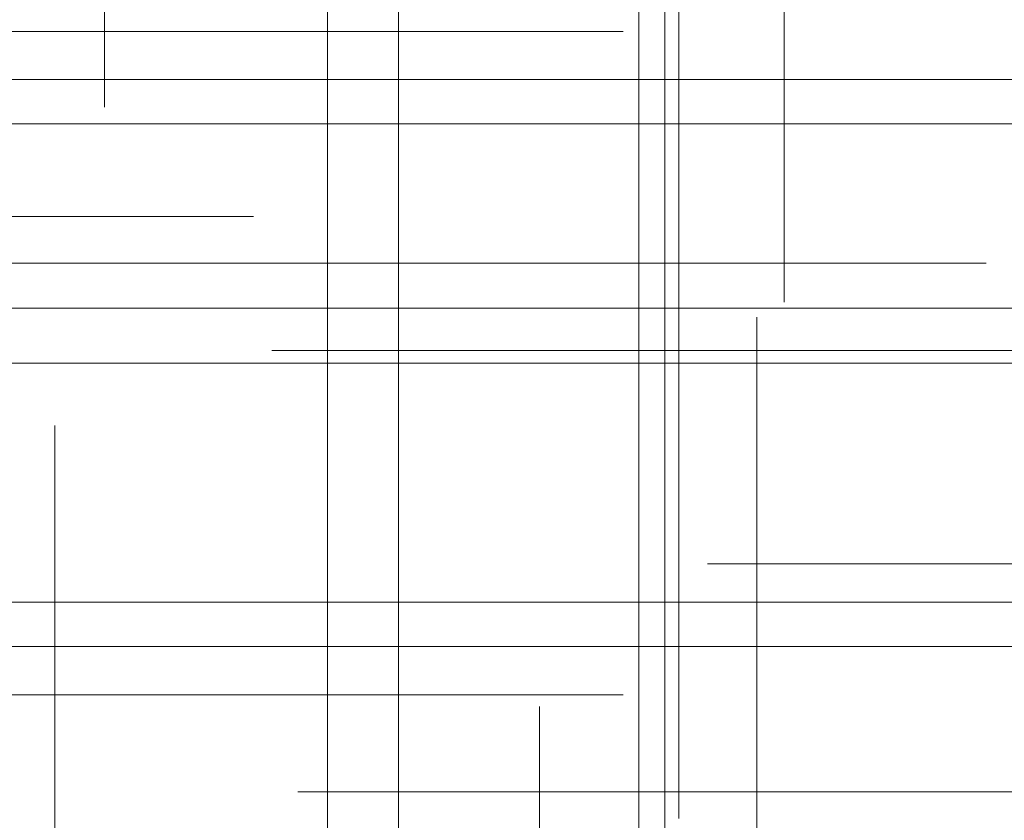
# Model space of a CAD drawing. Header units: millimetres. Extents: x -50 to 901, y -50 to 714.
# Tile 37 of 186: x -25.66 to -20.41, y -2.44 to 1.83. Entities that reach past the tile are written whole.
import ezdxf

# ---------------------------------------------------------------- set-up
doc = ezdxf.new("R2010")
doc.units = ezdxf.units.MM

# ---------------------------------------------------------------- blocks, each defined once
blk = doc.blocks.new('SW_CENTERMARKSYMBOL_0')
at = {"color": 0, "linetype": 'Continuous', "lineweight": 18}
blk.add_line((-10, 0), (-48.6219, 0), dxfattribs=at)
blk = doc.blocks.new('SW_CENTERMARKSYMBOL_88')
at = {"color": 0, "linetype": 'Continuous', "lineweight": 18}
for p, q in [((-5, 0), (-5.9011, 0)), ((0, 0), (-5, 0))]:
    blk.add_line(p, q, dxfattribs=at)
blk = doc.blocks.new('SW_CENTERMARKSYMBOL_115')
at = {"color": 0, "linetype": 'Continuous', "lineweight": 18}
for p, q in [((0, 0), (0, -5)), ((0, -5), (0, -5.5209))]:
    blk.add_line(p, q, dxfattribs=at)
blk = doc.blocks.new('SW_CENTERMARKSYMBOL_117')
at = {"color": 0, "linetype": 'Continuous', "lineweight": 18}
blk.add_line((0, -5), (0, -5.6585), dxfattribs=at)
blk = doc.blocks.new('SW_CENTERMARKSYMBOL_136')
at = {"color": 0, "linetype": 'Continuous', "lineweight": 18}
for q in [(0, 5), (-5, 0), (0, -5), (5, 0)]:
    blk.add_line((0, 0), q, dxfattribs=at)
blk = doc.blocks.new('SW_CENTERMARKSYMBOL_137')
at = {"color": 0, "linetype": 'Continuous', "lineweight": 18}
blk.add_line((0, 0), (0, 5), dxfattribs=at)
blk = doc.blocks.new('SW_CENTERMARKSYMBOL_138')
at = {"color": 0, "linetype": 'Continuous', "lineweight": 18}
for p, q in [((-5, 0), (-5.6463, 0)), ((0, 0), (-5, 0))]:
    blk.add_line(p, q, dxfattribs=at)
blk = doc.blocks.new('SW_CENTERMARKSYMBOL_139')
at = {"color": 0, "linetype": 'Continuous', "lineweight": 18}
for p, q in [((-5, 0), (-5.5549, 0)), ((0, 0), (-5, 0))]:
    blk.add_line(p, q, dxfattribs=at)
blk = doc.blocks.new('SW_CENTERMARKSYMBOL_142')
at = {"color": 0, "linetype": 'Continuous', "lineweight": 18}
for p, q in [((0, 5), (0, 5.6585)), ((0, 0), (0, 5))]:
    blk.add_line(p, q, dxfattribs=at)
blk = doc.blocks.new('SW_CENTERMARKSYMBOL_143')
at = {"color": 0, "linetype": 'Continuous', "lineweight": 18}
for p, q in [((0, 5), (0, 5.6063)), ((0, 0), (0, 5))]:
    blk.add_line(p, q, dxfattribs=at)
blk = doc.blocks.new('SW_CENTERMARKSYMBOL_145')
at = {"color": 0, "linetype": 'Continuous', "lineweight": 18}
for p, q in [((0, 5), (0, 5.6063)), ((0, 0), (0, 5))]:
    blk.add_line(p, q, dxfattribs=at)
blk = doc.blocks.new('SW_CENTERMARKSYMBOL_148')
at = {"color": 0, "linetype": 'Continuous', "lineweight": 18}
for p, q in [((0, 5), (0, 5.5209)), ((0, 0), (0, 5))]:
    blk.add_line(p, q, dxfattribs=at)
blk = doc.blocks.new('SW_CENTERMARKSYMBOL_152')
at = {"color": 0, "linetype": 'Continuous', "lineweight": 18}
for p, q in [((0, 0), (5, 0)), ((5, 0), (5.6585, 0))]:
    blk.add_line(p, q, dxfattribs=at)
blk = doc.blocks.new('SW_CENTERMARKSYMBOL_153')
at = {"color": 0, "linetype": 'Continuous', "lineweight": 18}
for p, q in [((0, 0), (5, 0)), ((5, 0), (5.6932, 0))]:
    blk.add_line(p, q, dxfattribs=at)
blk = doc.blocks.new('SW_CENTERMARKSYMBOL_156')
at = {"color": 0, "linetype": 'Continuous', "lineweight": 18}
for p, q in [((0, 0), (0, -5)), ((0, -5), (0, -5.5209))]:
    blk.add_line(p, q, dxfattribs=at)
blk = doc.blocks.new('SW_CENTERMARKSYMBOL_157')
at = {"color": 0, "linetype": 'Continuous', "lineweight": 18}
for p, q in [((0, 0), (0, -5)), ((0, -5), (0, -5.6063))]:
    blk.add_line(p, q, dxfattribs=at)
blk = doc.blocks.new('SW_CENTERMARKSYMBOL_160')
at = {"color": 0, "linetype": 'Continuous', "lineweight": 18}
for p, q in [((-5, 0), (-5.5549, 0)), ((0, 0), (-5, 0))]:
    blk.add_line(p, q, dxfattribs=at)
blk = doc.blocks.new('SW_CENTERMARKSYMBOL_162')
at = {"color": 0, "linetype": 'Continuous', "lineweight": 18}
for p, q in [((0, 0), (5, 0)), ((5, 0), (5.6585, 0))]:
    blk.add_line(p, q, dxfattribs=at)
blk = doc.blocks.new('SW_CENTERMARKSYMBOL_164')
at = {"color": 0, "linetype": 'Continuous', "lineweight": 18}
for p, q in [((-5, 0), (-5.6463, 0)), ((0, 0), (-5, 0))]:
    blk.add_line(p, q, dxfattribs=at)
blk = doc.blocks.new('SW_CENTERMARKSYMBOL_165')
at = {"color": 0, "linetype": 'Continuous', "lineweight": 18}
for q in [(0, 5), (-5, 0), (0, -5), (5, 0)]:
    blk.add_line((0, 0), q, dxfattribs=at)
blk = doc.blocks.new('SW_CENTERMARKSYMBOL_166')
at = {"color": 0, "linetype": 'Continuous', "lineweight": 18}
for q in [(0, 5), (-5, 0), (0, -5), (5, 0)]:
    blk.add_line((0, 0), q, dxfattribs=at)
blk = doc.blocks.new('SW_CENTERMARKSYMBOL_167')
at = {"color": 0, "linetype": 'Continuous', "lineweight": 18}
for p, q in [((0, 0), (5, 0)), ((5, 0), (5.6585, 0))]:
    blk.add_line(p, q, dxfattribs=at)
blk = doc.blocks.new('SW_CENTERMARKSYMBOL_563')
at = {"color": 0, "linetype": 'Continuous', "lineweight": 18}
blk.add_line((-10, 0), (-48.6219, 0), dxfattribs=at)
blk = doc.blocks.new('SW_CENTERMARKSYMBOL_651')
at = {"color": 0, "linetype": 'Continuous', "lineweight": 18}
for p, q in [((-5, 0), (-5.9011, 0)), ((0, 0), (-5, 0))]:
    blk.add_line(p, q, dxfattribs=at)
blk = doc.blocks.new('SW_CENTERMARKSYMBOL_678')
at = {"color": 0, "linetype": 'Continuous', "lineweight": 18}
for p, q in [((0, 0), (0, -5)), ((0, -5), (0, -5.5209))]:
    blk.add_line(p, q, dxfattribs=at)
blk = doc.blocks.new('SW_CENTERMARKSYMBOL_680')
at = {"color": 0, "linetype": 'Continuous', "lineweight": 18}
blk.add_line((0, -5), (0, -5.6585), dxfattribs=at)
blk = doc.blocks.new('SW_CENTERMARKSYMBOL_699')
at = {"color": 0, "linetype": 'Continuous', "lineweight": 18}
for q in [(0, 5), (-5, 0), (0, -5), (5, 0)]:
    blk.add_line((0, 0), q, dxfattribs=at)
blk = doc.blocks.new('SW_CENTERMARKSYMBOL_700')
at = {"color": 0, "linetype": 'Continuous', "lineweight": 18}
blk.add_line((0, 0), (0, 5), dxfattribs=at)
blk = doc.blocks.new('SW_CENTERMARKSYMBOL_701')
at = {"color": 0, "linetype": 'Continuous', "lineweight": 18}
for p, q in [((-5, 0), (-5.6463, 0)), ((0, 0), (-5, 0))]:
    blk.add_line(p, q, dxfattribs=at)
blk = doc.blocks.new('SW_CENTERMARKSYMBOL_702')
at = {"color": 0, "linetype": 'Continuous', "lineweight": 18}
for p, q in [((-5, 0), (-5.5549, 0)), ((0, 0), (-5, 0))]:
    blk.add_line(p, q, dxfattribs=at)
blk = doc.blocks.new('SW_CENTERMARKSYMBOL_705')
at = {"color": 0, "linetype": 'Continuous', "lineweight": 18}
for p, q in [((0, 5), (0, 5.6585)), ((0, 0), (0, 5))]:
    blk.add_line(p, q, dxfattribs=at)
blk = doc.blocks.new('SW_CENTERMARKSYMBOL_706')
at = {"color": 0, "linetype": 'Continuous', "lineweight": 18}
for p, q in [((0, 5), (0, 5.6063)), ((0, 0), (0, 5))]:
    blk.add_line(p, q, dxfattribs=at)
blk = doc.blocks.new('SW_CENTERMARKSYMBOL_708')
at = {"color": 0, "linetype": 'Continuous', "lineweight": 18}
for p, q in [((0, 5), (0, 5.6063)), ((0, 0), (0, 5))]:
    blk.add_line(p, q, dxfattribs=at)
blk = doc.blocks.new('SW_CENTERMARKSYMBOL_711')
at = {"color": 0, "linetype": 'Continuous', "lineweight": 18}
for p, q in [((0, 5), (0, 5.5209)), ((0, 0), (0, 5))]:
    blk.add_line(p, q, dxfattribs=at)
blk = doc.blocks.new('SW_CENTERMARKSYMBOL_715')
at = {"color": 0, "linetype": 'Continuous', "lineweight": 18}
for p, q in [((0, 0), (5, 0)), ((5, 0), (5.6585, 0))]:
    blk.add_line(p, q, dxfattribs=at)
blk = doc.blocks.new('SW_CENTERMARKSYMBOL_716')
at = {"color": 0, "linetype": 'Continuous', "lineweight": 18}
for p, q in [((0, 0), (5, 0)), ((5, 0), (5.6932, 0))]:
    blk.add_line(p, q, dxfattribs=at)
blk = doc.blocks.new('SW_CENTERMARKSYMBOL_719')
at = {"color": 0, "linetype": 'Continuous', "lineweight": 18}
for p, q in [((0, 0), (0, -5)), ((0, -5), (0, -5.5209))]:
    blk.add_line(p, q, dxfattribs=at)
blk = doc.blocks.new('SW_CENTERMARKSYMBOL_720')
at = {"color": 0, "linetype": 'Continuous', "lineweight": 18}
for p, q in [((0, 0), (0, -5)), ((0, -5), (0, -5.6063))]:
    blk.add_line(p, q, dxfattribs=at)
blk = doc.blocks.new('SW_CENTERMARKSYMBOL_723')
at = {"color": 0, "linetype": 'Continuous', "lineweight": 18}
for p, q in [((-5, 0), (-5.5549, 0)), ((0, 0), (-5, 0))]:
    blk.add_line(p, q, dxfattribs=at)
blk = doc.blocks.new('SW_CENTERMARKSYMBOL_725')
at = {"color": 0, "linetype": 'Continuous', "lineweight": 18}
for p, q in [((0, 0), (5, 0)), ((5, 0), (5.6585, 0))]:
    blk.add_line(p, q, dxfattribs=at)
blk = doc.blocks.new('SW_CENTERMARKSYMBOL_727')
at = {"color": 0, "linetype": 'Continuous', "lineweight": 18}
for p, q in [((-5, 0), (-5.6463, 0)), ((0, 0), (-5, 0))]:
    blk.add_line(p, q, dxfattribs=at)
blk = doc.blocks.new('SW_CENTERMARKSYMBOL_728')
at = {"color": 0, "linetype": 'Continuous', "lineweight": 18}
for q in [(0, 5), (-5, 0), (0, -5), (5, 0)]:
    blk.add_line((0, 0), q, dxfattribs=at)
blk = doc.blocks.new('SW_CENTERMARKSYMBOL_729')
at = {"color": 0, "linetype": 'Continuous', "lineweight": 18}
for q in [(0, 5), (-5, 0), (0, -5), (5, 0)]:
    blk.add_line((0, 0), q, dxfattribs=at)
blk = doc.blocks.new('SW_CENTERMARKSYMBOL_730')
at = {"color": 0, "linetype": 'Continuous', "lineweight": 18}
for p, q in [((0, 0), (5, 0)), ((5, 0), (5.6585, 0))]:
    blk.add_line(p, q, dxfattribs=at)
blk = doc.blocks.new('SW_CENTERMARKSYMBOL_1126')
at = {"color": 0, "linetype": 'Continuous', "lineweight": 18}
blk.add_line((-10, 0), (-48.6219, 0), dxfattribs=at)
blk = doc.blocks.new('SW_CENTERMARKSYMBOL_1214')
at = {"color": 0, "linetype": 'Continuous', "lineweight": 18}
for p, q in [((-5, 0), (-5.9011, 0)), ((0, 0), (-5, 0))]:
    blk.add_line(p, q, dxfattribs=at)
blk = doc.blocks.new('SW_CENTERMARKSYMBOL_1241')
at = {"color": 0, "linetype": 'Continuous', "lineweight": 18}
for p, q in [((0, 0), (0, -5)), ((0, -5), (0, -5.5209))]:
    blk.add_line(p, q, dxfattribs=at)
blk = doc.blocks.new('SW_CENTERMARKSYMBOL_1243')
at = {"color": 0, "linetype": 'Continuous', "lineweight": 18}
blk.add_line((0, -5), (0, -5.6585), dxfattribs=at)
blk = doc.blocks.new('SW_CENTERMARKSYMBOL_1262')
at = {"color": 0, "linetype": 'Continuous', "lineweight": 18}
for q in [(0, 5), (-5, 0), (0, -5), (5, 0)]:
    blk.add_line((0, 0), q, dxfattribs=at)
blk = doc.blocks.new('SW_CENTERMARKSYMBOL_1263')
at = {"color": 0, "linetype": 'Continuous', "lineweight": 18}
blk.add_line((0, 0), (0, 5), dxfattribs=at)
blk = doc.blocks.new('SW_CENTERMARKSYMBOL_1264')
at = {"color": 0, "linetype": 'Continuous', "lineweight": 18}
for p, q in [((-5, 0), (-5.6463, 0)), ((0, 0), (-5, 0))]:
    blk.add_line(p, q, dxfattribs=at)
blk = doc.blocks.new('SW_CENTERMARKSYMBOL_1265')
at = {"color": 0, "linetype": 'Continuous', "lineweight": 18}
for p, q in [((-5, 0), (-5.5549, 0)), ((0, 0), (-5, 0))]:
    blk.add_line(p, q, dxfattribs=at)
blk = doc.blocks.new('SW_CENTERMARKSYMBOL_1268')
at = {"color": 0, "linetype": 'Continuous', "lineweight": 18}
for p, q in [((0, 5), (0, 5.6585)), ((0, 0), (0, 5))]:
    blk.add_line(p, q, dxfattribs=at)
blk = doc.blocks.new('SW_CENTERMARKSYMBOL_1269')
at = {"color": 0, "linetype": 'Continuous', "lineweight": 18}
for p, q in [((0, 5), (0, 5.6063)), ((0, 0), (0, 5))]:
    blk.add_line(p, q, dxfattribs=at)
blk = doc.blocks.new('SW_CENTERMARKSYMBOL_1271')
at = {"color": 0, "linetype": 'Continuous', "lineweight": 18}
for p, q in [((0, 5), (0, 5.6063)), ((0, 0), (0, 5))]:
    blk.add_line(p, q, dxfattribs=at)
blk = doc.blocks.new('SW_CENTERMARKSYMBOL_1274')
at = {"color": 0, "linetype": 'Continuous', "lineweight": 18}
for p, q in [((0, 5), (0, 5.5209)), ((0, 0), (0, 5))]:
    blk.add_line(p, q, dxfattribs=at)
blk = doc.blocks.new('SW_CENTERMARKSYMBOL_1278')
at = {"color": 0, "linetype": 'Continuous', "lineweight": 18}
for p, q in [((0, 0), (5, 0)), ((5, 0), (5.6585, 0))]:
    blk.add_line(p, q, dxfattribs=at)
blk = doc.blocks.new('SW_CENTERMARKSYMBOL_1279')
at = {"color": 0, "linetype": 'Continuous', "lineweight": 18}
for p, q in [((0, 0), (5, 0)), ((5, 0), (5.6932, 0))]:
    blk.add_line(p, q, dxfattribs=at)
blk = doc.blocks.new('SW_CENTERMARKSYMBOL_1282')
at = {"color": 0, "linetype": 'Continuous', "lineweight": 18}
for p, q in [((0, 0), (0, -5)), ((0, -5), (0, -5.5209))]:
    blk.add_line(p, q, dxfattribs=at)
blk = doc.blocks.new('SW_CENTERMARKSYMBOL_1283')
at = {"color": 0, "linetype": 'Continuous', "lineweight": 18}
for p, q in [((0, 0), (0, -5)), ((0, -5), (0, -5.6063))]:
    blk.add_line(p, q, dxfattribs=at)
blk = doc.blocks.new('SW_CENTERMARKSYMBOL_1286')
at = {"color": 0, "linetype": 'Continuous', "lineweight": 18}
for p, q in [((-5, 0), (-5.5549, 0)), ((0, 0), (-5, 0))]:
    blk.add_line(p, q, dxfattribs=at)
blk = doc.blocks.new('SW_CENTERMARKSYMBOL_1288')
at = {"color": 0, "linetype": 'Continuous', "lineweight": 18}
for p, q in [((0, 0), (5, 0)), ((5, 0), (5.6585, 0))]:
    blk.add_line(p, q, dxfattribs=at)
blk = doc.blocks.new('SW_CENTERMARKSYMBOL_1290')
at = {"color": 0, "linetype": 'Continuous', "lineweight": 18}
for p, q in [((-5, 0), (-5.6463, 0)), ((0, 0), (-5, 0))]:
    blk.add_line(p, q, dxfattribs=at)
blk = doc.blocks.new('SW_CENTERMARKSYMBOL_1291')
at = {"color": 0, "linetype": 'Continuous', "lineweight": 18}
for q in [(0, 5), (-5, 0), (0, -5), (5, 0)]:
    blk.add_line((0, 0), q, dxfattribs=at)
blk = doc.blocks.new('SW_CENTERMARKSYMBOL_1292')
at = {"color": 0, "linetype": 'Continuous', "lineweight": 18}
for q in [(0, 5), (-5, 0), (0, -5), (5, 0)]:
    blk.add_line((0, 0), q, dxfattribs=at)
blk = doc.blocks.new('SW_CENTERMARKSYMBOL_1293')
at = {"color": 0, "linetype": 'Continuous', "lineweight": 18}
for p, q in [((0, 0), (5, 0)), ((5, 0), (5.6585, 0))]:
    blk.add_line(p, q, dxfattribs=at)
blk = doc.blocks.new('SW_CENTERMARKSYMBOL_1689')
at = {"color": 0, "linetype": 'Continuous', "lineweight": 18}
blk.add_line((-10, 0), (-48.6219, 0), dxfattribs=at)
blk = doc.blocks.new('SW_CENTERMARKSYMBOL_1777')
at = {"color": 0, "linetype": 'Continuous', "lineweight": 18}
for p, q in [((-5, 0), (-5.9011, 0)), ((0, 0), (-5, 0))]:
    blk.add_line(p, q, dxfattribs=at)
blk = doc.blocks.new('SW_CENTERMARKSYMBOL_1804')
at = {"color": 0, "linetype": 'Continuous', "lineweight": 18}
for p, q in [((0, 0), (0, -5)), ((0, -5), (0, -5.5209))]:
    blk.add_line(p, q, dxfattribs=at)
blk = doc.blocks.new('SW_CENTERMARKSYMBOL_1806')
at = {"color": 0, "linetype": 'Continuous', "lineweight": 18}
blk.add_line((0, -5), (0, -5.6585), dxfattribs=at)
blk = doc.blocks.new('SW_CENTERMARKSYMBOL_1825')
at = {"color": 0, "linetype": 'Continuous', "lineweight": 18}
for q in [(0, 5), (-5, 0), (0, -5), (5, 0)]:
    blk.add_line((0, 0), q, dxfattribs=at)
blk = doc.blocks.new('SW_CENTERMARKSYMBOL_1826')
at = {"color": 0, "linetype": 'Continuous', "lineweight": 18}
blk.add_line((0, 0), (0, 5), dxfattribs=at)
blk = doc.blocks.new('SW_CENTERMARKSYMBOL_1827')
at = {"color": 0, "linetype": 'Continuous', "lineweight": 18}
for p, q in [((-5, 0), (-5.6463, 0)), ((0, 0), (-5, 0))]:
    blk.add_line(p, q, dxfattribs=at)
blk = doc.blocks.new('SW_CENTERMARKSYMBOL_1828')
at = {"color": 0, "linetype": 'Continuous', "lineweight": 18}
for p, q in [((-5, 0), (-5.5549, 0)), ((0, 0), (-5, 0))]:
    blk.add_line(p, q, dxfattribs=at)
blk = doc.blocks.new('SW_CENTERMARKSYMBOL_1831')
at = {"color": 0, "linetype": 'Continuous', "lineweight": 18}
for p, q in [((0, 5), (0, 5.6585)), ((0, 0), (0, 5))]:
    blk.add_line(p, q, dxfattribs=at)
blk = doc.blocks.new('SW_CENTERMARKSYMBOL_1832')
at = {"color": 0, "linetype": 'Continuous', "lineweight": 18}
for p, q in [((0, 5), (0, 5.6063)), ((0, 0), (0, 5))]:
    blk.add_line(p, q, dxfattribs=at)
blk = doc.blocks.new('SW_CENTERMARKSYMBOL_1834')
at = {"color": 0, "linetype": 'Continuous', "lineweight": 18}
for p, q in [((0, 5), (0, 5.6063)), ((0, 0), (0, 5))]:
    blk.add_line(p, q, dxfattribs=at)
blk = doc.blocks.new('SW_CENTERMARKSYMBOL_1837')
at = {"color": 0, "linetype": 'Continuous', "lineweight": 18}
for p, q in [((0, 5), (0, 5.5209)), ((0, 0), (0, 5))]:
    blk.add_line(p, q, dxfattribs=at)
blk = doc.blocks.new('SW_CENTERMARKSYMBOL_1841')
at = {"color": 0, "linetype": 'Continuous', "lineweight": 18}
for p, q in [((0, 0), (5, 0)), ((5, 0), (5.6585, 0))]:
    blk.add_line(p, q, dxfattribs=at)
blk = doc.blocks.new('SW_CENTERMARKSYMBOL_1842')
at = {"color": 0, "linetype": 'Continuous', "lineweight": 18}
for p, q in [((0, 0), (5, 0)), ((5, 0), (5.6932, 0))]:
    blk.add_line(p, q, dxfattribs=at)
blk = doc.blocks.new('SW_CENTERMARKSYMBOL_1845')
at = {"color": 0, "linetype": 'Continuous', "lineweight": 18}
for p, q in [((0, 0), (0, -5)), ((0, -5), (0, -5.5209))]:
    blk.add_line(p, q, dxfattribs=at)
blk = doc.blocks.new('SW_CENTERMARKSYMBOL_1846')
at = {"color": 0, "linetype": 'Continuous', "lineweight": 18}
for p, q in [((0, 0), (0, -5)), ((0, -5), (0, -5.6063))]:
    blk.add_line(p, q, dxfattribs=at)
blk = doc.blocks.new('SW_CENTERMARKSYMBOL_1849')
at = {"color": 0, "linetype": 'Continuous', "lineweight": 18}
for p, q in [((-5, 0), (-5.5549, 0)), ((0, 0), (-5, 0))]:
    blk.add_line(p, q, dxfattribs=at)
blk = doc.blocks.new('SW_CENTERMARKSYMBOL_1851')
at = {"color": 0, "linetype": 'Continuous', "lineweight": 18}
for p, q in [((0, 0), (5, 0)), ((5, 0), (5.6585, 0))]:
    blk.add_line(p, q, dxfattribs=at)
blk = doc.blocks.new('SW_CENTERMARKSYMBOL_1853')
at = {"color": 0, "linetype": 'Continuous', "lineweight": 18}
for p, q in [((-5, 0), (-5.6463, 0)), ((0, 0), (-5, 0))]:
    blk.add_line(p, q, dxfattribs=at)
blk = doc.blocks.new('SW_CENTERMARKSYMBOL_1854')
at = {"color": 0, "linetype": 'Continuous', "lineweight": 18}
for q in [(0, 5), (-5, 0), (0, -5), (5, 0)]:
    blk.add_line((0, 0), q, dxfattribs=at)
blk = doc.blocks.new('SW_CENTERMARKSYMBOL_1855')
at = {"color": 0, "linetype": 'Continuous', "lineweight": 18}
for q in [(0, 5), (-5, 0), (0, -5), (5, 0)]:
    blk.add_line((0, 0), q, dxfattribs=at)
blk = doc.blocks.new('SW_CENTERMARKSYMBOL_1856')
at = {"color": 0, "linetype": 'Continuous', "lineweight": 18}
for p, q in [((0, 0), (5, 0)), ((5, 0), (5.6585, 0))]:
    blk.add_line(p, q, dxfattribs=at)
blk = doc.blocks.new('SW_CENTERMARKSYMBOL_2252')
at = {"color": 0, "linetype": 'Continuous', "lineweight": 18}
blk.add_line((-10, 0), (-48.6219, 0), dxfattribs=at)
blk = doc.blocks.new('SW_CENTERMARKSYMBOL_2340')
at = {"color": 0, "linetype": 'Continuous', "lineweight": 18}
for p, q in [((-5, 0), (-5.9011, 0)), ((0, 0), (-5, 0))]:
    blk.add_line(p, q, dxfattribs=at)
blk = doc.blocks.new('SW_CENTERMARKSYMBOL_2367')
at = {"color": 0, "linetype": 'Continuous', "lineweight": 18}
for p, q in [((0, 0), (0, -5)), ((0, -5), (0, -5.5209))]:
    blk.add_line(p, q, dxfattribs=at)
blk = doc.blocks.new('SW_CENTERMARKSYMBOL_2369')
at = {"color": 0, "linetype": 'Continuous', "lineweight": 18}
blk.add_line((0, -5), (0, -5.6585), dxfattribs=at)
blk = doc.blocks.new('SW_CENTERMARKSYMBOL_2388')
at = {"color": 0, "linetype": 'Continuous', "lineweight": 18}
for q in [(0, 5), (-5, 0), (0, -5), (5, 0)]:
    blk.add_line((0, 0), q, dxfattribs=at)
blk = doc.blocks.new('SW_CENTERMARKSYMBOL_2389')
at = {"color": 0, "linetype": 'Continuous', "lineweight": 18}
blk.add_line((0, 0), (0, 5), dxfattribs=at)
blk = doc.blocks.new('SW_CENTERMARKSYMBOL_2390')
at = {"color": 0, "linetype": 'Continuous', "lineweight": 18}
for p, q in [((-5, 0), (-5.6463, 0)), ((0, 0), (-5, 0))]:
    blk.add_line(p, q, dxfattribs=at)
blk = doc.blocks.new('SW_CENTERMARKSYMBOL_2391')
at = {"color": 0, "linetype": 'Continuous', "lineweight": 18}
for p, q in [((-5, 0), (-5.5549, 0)), ((0, 0), (-5, 0))]:
    blk.add_line(p, q, dxfattribs=at)
blk = doc.blocks.new('SW_CENTERMARKSYMBOL_2394')
at = {"color": 0, "linetype": 'Continuous', "lineweight": 18}
for p, q in [((0, 5), (0, 5.6585)), ((0, 0), (0, 5))]:
    blk.add_line(p, q, dxfattribs=at)
blk = doc.blocks.new('SW_CENTERMARKSYMBOL_2395')
at = {"color": 0, "linetype": 'Continuous', "lineweight": 18}
for p, q in [((0, 5), (0, 5.6063)), ((0, 0), (0, 5))]:
    blk.add_line(p, q, dxfattribs=at)
blk = doc.blocks.new('SW_CENTERMARKSYMBOL_2397')
at = {"color": 0, "linetype": 'Continuous', "lineweight": 18}
for p, q in [((0, 5), (0, 5.6063)), ((0, 0), (0, 5))]:
    blk.add_line(p, q, dxfattribs=at)
blk = doc.blocks.new('SW_CENTERMARKSYMBOL_2400')
at = {"color": 0, "linetype": 'Continuous', "lineweight": 18}
for p, q in [((0, 5), (0, 5.5209)), ((0, 0), (0, 5))]:
    blk.add_line(p, q, dxfattribs=at)
blk = doc.blocks.new('SW_CENTERMARKSYMBOL_2404')
at = {"color": 0, "linetype": 'Continuous', "lineweight": 18}
for p, q in [((0, 0), (5, 0)), ((5, 0), (5.6585, 0))]:
    blk.add_line(p, q, dxfattribs=at)
blk = doc.blocks.new('SW_CENTERMARKSYMBOL_2405')
at = {"color": 0, "linetype": 'Continuous', "lineweight": 18}
for p, q in [((0, 0), (5, 0)), ((5, 0), (5.6932, 0))]:
    blk.add_line(p, q, dxfattribs=at)
blk = doc.blocks.new('SW_CENTERMARKSYMBOL_2408')
at = {"color": 0, "linetype": 'Continuous', "lineweight": 18}
for p, q in [((0, 0), (0, -5)), ((0, -5), (0, -5.5209))]:
    blk.add_line(p, q, dxfattribs=at)
blk = doc.blocks.new('SW_CENTERMARKSYMBOL_2409')
at = {"color": 0, "linetype": 'Continuous', "lineweight": 18}
for p, q in [((0, 0), (0, -5)), ((0, -5), (0, -5.6063))]:
    blk.add_line(p, q, dxfattribs=at)
blk = doc.blocks.new('SW_CENTERMARKSYMBOL_2412')
at = {"color": 0, "linetype": 'Continuous', "lineweight": 18}
for p, q in [((-5, 0), (-5.5549, 0)), ((0, 0), (-5, 0))]:
    blk.add_line(p, q, dxfattribs=at)
blk = doc.blocks.new('SW_CENTERMARKSYMBOL_2414')
at = {"color": 0, "linetype": 'Continuous', "lineweight": 18}
for p, q in [((0, 0), (5, 0)), ((5, 0), (5.6585, 0))]:
    blk.add_line(p, q, dxfattribs=at)
blk = doc.blocks.new('SW_CENTERMARKSYMBOL_2416')
at = {"color": 0, "linetype": 'Continuous', "lineweight": 18}
for p, q in [((-5, 0), (-5.6463, 0)), ((0, 0), (-5, 0))]:
    blk.add_line(p, q, dxfattribs=at)
blk = doc.blocks.new('SW_CENTERMARKSYMBOL_2417')
at = {"color": 0, "linetype": 'Continuous', "lineweight": 18}
for q in [(0, 5), (-5, 0), (0, -5), (5, 0)]:
    blk.add_line((0, 0), q, dxfattribs=at)
blk = doc.blocks.new('SW_CENTERMARKSYMBOL_2418')
at = {"color": 0, "linetype": 'Continuous', "lineweight": 18}
for q in [(0, 5), (-5, 0), (0, -5), (5, 0)]:
    blk.add_line((0, 0), q, dxfattribs=at)
blk = doc.blocks.new('SW_CENTERMARKSYMBOL_2419')
at = {"color": 0, "linetype": 'Continuous', "lineweight": 18}
for p, q in [((0, 0), (5, 0)), ((5, 0), (5.6585, 0))]:
    blk.add_line(p, q, dxfattribs=at)

msp = doc.modelspace()

# ---------------------------------------------------------------- linework, layer by layer
at = {"color": 7, "linetype": 'Continuous', "lineweight": 25}
for radius in [45, 45, 45, 45, 45, 43.8964, 43.8964, 43.8964, 43.8964, 43.8964, 43.6219, 43.6219, 43.6219, 43.6219, 43.6219, 42.2814, 42.2814, 42.2814, 42.2814, 42.2814, 35.2814, 35.2814, 35.2814, 35.2814, 35.2814, 33.2814, 33.2814, 33.2814, 33.2814, 33.2814]:
    msp.add_circle((0, 0), radius, dxfattribs=at)

# ---------------------------------------------------------------- block references
at = {"color": 7, "linetype": 'Continuous', "lineweight": 18}
for name, p in [('SW_CENTERMARKSYMBOL_0', (0, 0)), ('SW_CENTERMARKSYMBOL_563', (0, 0)), ('SW_CENTERMARKSYMBOL_1126', (0, 0)), ('SW_CENTERMARKSYMBOL_1689', (0, 0)), ('SW_CENTERMARKSYMBOL_2252', (0, 0)), ('SW_CENTERMARKSYMBOL_117', (-25.2109, 7.0229)), ('SW_CENTERMARKSYMBOL_680', (-25.2109, 7.0229)), ('SW_CENTERMARKSYMBOL_1243', (-25.2109, 7.0229)), ('SW_CENTERMARKSYMBOL_1806', (-25.2109, 7.0229)), ('SW_CENTERMARKSYMBOL_2369', (-25.2109, 7.0229)), ('SW_CENTERMARKSYMBOL_115', (-21.5849, 5.8447)), ('SW_CENTERMARKSYMBOL_678', (-21.5849, 5.8447)), ('SW_CENTERMARKSYMBOL_1241', (-21.5849, 5.8447)), ('SW_CENTERMARKSYMBOL_1804', (-21.5849, 5.8447)), ('SW_CENTERMARKSYMBOL_2367', (-21.5849, 5.8447)), ('SW_CENTERMARKSYMBOL_157', (-23.6413, 4.5098)), ('SW_CENTERMARKSYMBOL_720', (-23.6413, 4.5098)), ('SW_CENTERMARKSYMBOL_1283', (-23.6413, 4.5098)), ('SW_CENTERMARKSYMBOL_1846', (-23.6413, 4.5098)), ('SW_CENTERMARKSYMBOL_2409', (-23.6413, 4.5098)), ('SW_CENTERMARKSYMBOL_156', (-22.1473, 3.0933)), ('SW_CENTERMARKSYMBOL_719', (-22.1473, 3.0933)), ('SW_CENTERMARKSYMBOL_1282', (-22.1473, 3.0933)), ('SW_CENTERMARKSYMBOL_1845', (-22.1473, 3.0933)), ('SW_CENTERMARKSYMBOL_2408', (-22.1473, 3.0933)), ('SW_CENTERMARKSYMBOL_152', (-28.1018, 1.768)), ('SW_CENTERMARKSYMBOL_715', (-28.1018, 1.768)), ('SW_CENTERMARKSYMBOL_1278', (-28.1018, 1.768)), ('SW_CENTERMARKSYMBOL_1841', (-28.1018, 1.768)), ('SW_CENTERMARKSYMBOL_2404', (-28.1018, 1.768)), ('SW_CENTERMARKSYMBOL_166', (-24.0201, 1.5112)), ('SW_CENTERMARKSYMBOL_729', (-24.0201, 1.5112)), ('SW_CENTERMARKSYMBOL_1292', (-24.0201, 1.5112)), ('SW_CENTERMARKSYMBOL_1855', (-24.0201, 1.5112)), ('SW_CENTERMARKSYMBOL_2418', (-24.0201, 1.5112)), ('SW_CENTERMARKSYMBOL_164', (-20.2721, 1.2754)), ('SW_CENTERMARKSYMBOL_727', (-20.2721, 1.2754)), ('SW_CENTERMARKSYMBOL_1290', (-20.2721, 1.2754)), ('SW_CENTERMARKSYMBOL_1853', (-20.2721, 1.2754)), ('SW_CENTERMARKSYMBOL_2416', (-20.2721, 1.2754)), ('SW_CENTERMARKSYMBOL_153', (-30.1087, 0.7806)), ('SW_CENTERMARKSYMBOL_716', (-30.1087, 0.7806)), ('SW_CENTERMARKSYMBOL_1279', (-30.1087, 0.7806)), ('SW_CENTERMARKSYMBOL_1842', (-30.1087, 0.7806)), ('SW_CENTERMARKSYMBOL_2405', (-30.1087, 0.7806)), ('SW_CENTERMARKSYMBOL_167', (-26.1654, 0.5325)), ('SW_CENTERMARKSYMBOL_730', (-26.1654, 0.5325)), ('SW_CENTERMARKSYMBOL_1293', (-26.1654, 0.5325)), ('SW_CENTERMARKSYMBOL_1856', (-26.1654, 0.5325)), ('SW_CENTERMARKSYMBOL_2419', (-26.1654, 0.5325)), ('SW_CENTERMARKSYMBOL_165', (-22.3603, 0.2931)), ('SW_CENTERMARKSYMBOL_728', (-22.3603, 0.2931)), ('SW_CENTERMARKSYMBOL_1291', (-22.3603, 0.2931)), ('SW_CENTERMARKSYMBOL_1854', (-22.3603, 0.2931)), ('SW_CENTERMARKSYMBOL_2417', (-22.3603, 0.2931)), ('SW_CENTERMARKSYMBOL_160', (-18.7632, 0.0668)), ('SW_CENTERMARKSYMBOL_723', (-18.7632, 0.0668)), ('SW_CENTERMARKSYMBOL_1286', (-18.7632, 0.0668)), ('SW_CENTERMARKSYMBOL_1849', (-18.7632, 0.0668)), ('SW_CENTERMARKSYMBOL_2412', (-18.7632, 0.0668)), ('SW_CENTERMARKSYMBOL_88', (-16.0929, -1.0711)), ('SW_CENTERMARKSYMBOL_651', (-16.0929, -1.0711)), ('SW_CENTERMARKSYMBOL_1214', (-16.0929, -1.0711)), ('SW_CENTERMARKSYMBOL_1777', (-16.0929, -1.0711)), ('SW_CENTERMARKSYMBOL_2340', (-16.0929, -1.0711)), ('SW_CENTERMARKSYMBOL_138', (-20.2721, -1.2754)), ('SW_CENTERMARKSYMBOL_701', (-20.2721, -1.2754)), ('SW_CENTERMARKSYMBOL_1264', (-20.2721, -1.2754)), ('SW_CENTERMARKSYMBOL_1827', (-20.2721, -1.2754)), ('SW_CENTERMARKSYMBOL_2390', (-20.2721, -1.2754)), ('SW_CENTERMARKSYMBOL_136', (-24.0201, -1.5112)), ('SW_CENTERMARKSYMBOL_699', (-24.0201, -1.5112)), ('SW_CENTERMARKSYMBOL_1262', (-24.0201, -1.5112)), ('SW_CENTERMARKSYMBOL_1825', (-24.0201, -1.5112)), ('SW_CENTERMARKSYMBOL_2388', (-24.0201, -1.5112)), ('SW_CENTERMARKSYMBOL_162', (-28.1018, -1.768)), ('SW_CENTERMARKSYMBOL_725', (-28.1018, -1.768)), ('SW_CENTERMARKSYMBOL_1288', (-28.1018, -1.768)), ('SW_CENTERMARKSYMBOL_1851', (-28.1018, -1.768)), ('SW_CENTERMARKSYMBOL_2414', (-28.1018, -1.768)), ('SW_CENTERMARKSYMBOL_139', (-18.6236, -2.2854)), ('SW_CENTERMARKSYMBOL_702', (-18.6236, -2.2854)), ('SW_CENTERMARKSYMBOL_1265', (-18.6236, -2.2854)), ('SW_CENTERMARKSYMBOL_1828', (-18.6236, -2.2854)), ('SW_CENTERMARKSYMBOL_2391', (-18.6236, -2.2854)), ('SW_CENTERMARKSYMBOL_137', (-22.2208, -2.5117)), ('SW_CENTERMARKSYMBOL_700', (-22.2208, -2.5117)), ('SW_CENTERMARKSYMBOL_1263', (-22.2208, -2.5117)), ('SW_CENTERMARKSYMBOL_1826', (-22.2208, -2.5117)), ('SW_CENTERMARKSYMBOL_2389', (-22.2208, -2.5117)), ('SW_CENTERMARKSYMBOL_143', (-23.6413, -4.5098)), ('SW_CENTERMARKSYMBOL_706', (-23.6413, -4.5098)), ('SW_CENTERMARKSYMBOL_1269', (-23.6413, -4.5098)), ('SW_CENTERMARKSYMBOL_1832', (-23.6413, -4.5098)), ('SW_CENTERMARKSYMBOL_2395', (-23.6413, -4.5098)), ('SW_CENTERMARKSYMBOL_148', (-21.7307, -5.2769)), ('SW_CENTERMARKSYMBOL_711', (-21.7307, -5.2769)), ('SW_CENTERMARKSYMBOL_1274', (-21.7307, -5.2769)), ('SW_CENTERMARKSYMBOL_1837', (-21.7307, -5.2769)), ('SW_CENTERMARKSYMBOL_2400', (-21.7307, -5.2769)), ('SW_CENTERMARKSYMBOL_142', (-25.4758, -5.9913)), ('SW_CENTERMARKSYMBOL_705', (-25.4758, -5.9913)), ('SW_CENTERMARKSYMBOL_1268', (-25.4758, -5.9913)), ('SW_CENTERMARKSYMBOL_1831', (-25.4758, -5.9913)), ('SW_CENTERMARKSYMBOL_2394', (-25.4758, -5.9913)), ('SW_CENTERMARKSYMBOL_145', (-22.8896, -7.4373)), ('SW_CENTERMARKSYMBOL_708', (-22.8896, -7.4373)), ('SW_CENTERMARKSYMBOL_1271', (-22.8896, -7.4373)), ('SW_CENTERMARKSYMBOL_1834', (-22.8896, -7.4373)), ('SW_CENTERMARKSYMBOL_2397', (-22.8896, -7.4373))]:
    msp.add_blockref(name, p, dxfattribs=at)

doc.saveas('drawing.dxf')
